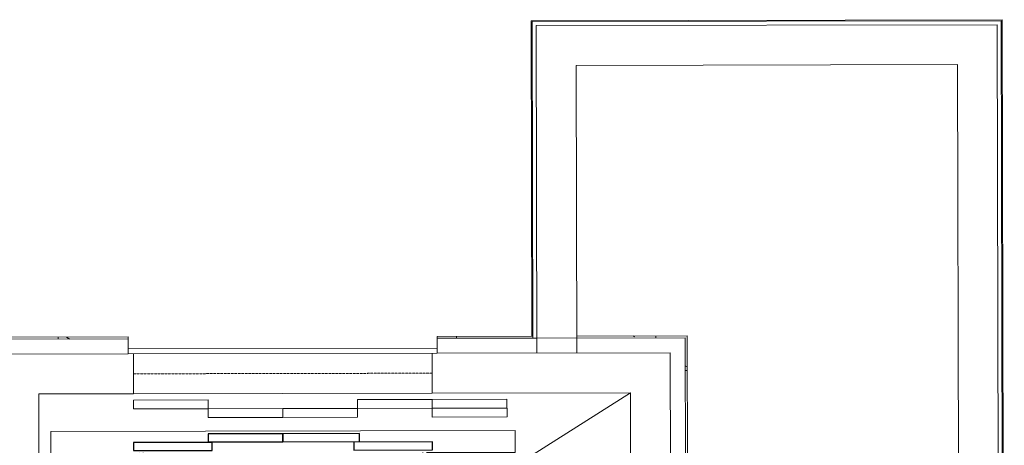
# Model space of a CAD drawing. Header units: millimetres. Extents: x 365044 to 878822, y -384447 to -241456.
# Tile 52 of 65: x 755719 to 760661, y -310617 to -308480. Entities that reach past the tile are written whole.
import ezdxf

# ---------------------------------------------------------------- set-up
doc = ezdxf.new("R2010")
doc.units = ezdxf.units.MM
doc.linetypes.add('Arrivals Level', pattern=[1.85, 1.25, -0.6])
for name, color, linetype, lineweight in [('0-1', 7, 'Continuous', 9), ('A-DETL-____-OTLN-1', 90, 'Arrivals Level', 9), ('A-WALL-____-MCUT', 95, 'Continuous', 18), ('A-WALL-____-MCUT-1', 113, 'Continuous', 9), ('A-WALL-____-OTLN', 113, 'Continuous', 9), ('A-WALL-____-PATT-1', 111, 'Continuous', 9), ('Q-CASE-____-MCUT', 31, 'Continuous', 25), ('Q-CASE-____-OTLN', 31, 'Continuous', 9), ('Q-SPCQ-____-OTLN', 91, 'Continuous', 9)]:
    doc.layers.add(name, color=color, linetype=linetype, lineweight=lineweight)
pattern_1 = [(0, (0, 0), (406.4, 101.6), [33.528, -271.272, 33.528, -271.272, -1625.6]), (0, (0, 0), (406.4, 101.6), [-609.6, 33.528, -576.072, 33.528, -271.272, -711.2]), (0, (0, 0), (406.4, 101.6), [-1524, 33.528, -169.672, 33.528, -474.472]), (120, (152.4, 50.8), (-291.18818, 301.152724), [33.528, -271.272, 33.528, -271.272, -1625.6]), (120, (152.4, 50.8), (-291.18818, 301.152724), [-609.6, 33.528, -576.072, 33.528, -271.272, -711.2]), (120, (152.4, 50.8), (-291.18818, 301.152724), [-1524, 33.528, -169.672, 33.528, -474.472]), (240, (203.2, 254), (-115.21182, -402.752724), [33.528, -271.272, 33.528, -271.272, -1625.6]), (240, (203.2, 254), (-115.21182, -402.752724), [-609.6, 33.528, -576.072, 33.528, -271.272, -711.2]), (240, (203.2, 254), (-115.21182, -402.752724), [-1524, 33.528, -169.672, 33.528, -474.472])]
pattern_2 = [(180, (133830, -51740), (-6e-14, -500), []), (270, (133830, -51740), (250, 2e-14), [])]

# ---------------------------------------------------------------- blocks, each defined once
blk = doc.blocks.new('Basic Wall _ Brick_Generic_Face - ___-1852332-Level 0 - ARRIVALS - T2 - ARRIVALS FORECOURT')
at = {"layer": 'A-WALL-____-PATT-1'}
h = blk.add_hatch(dxfattribs=at)
h.set_pattern_fill('FP_2', color=256, style=0, pattern_type=2)
h.set_pattern_definition(pattern_1)
h.paths.add_polyline_path([(138100, -45125), (138175, -45125), (138185, -45115), (133745, -45115), (133755, -45125), (137066.8, -45125)], flags=0)
h = blk.add_hatch(dxfattribs=at)
h.set_pattern_fill('FP_16', color=256, style=0, pattern_type=2)
h.set_pattern_definition([(90, (133830, -45200), (-500, 3e-14), []), (180, (133830, -45200), (-3e-14, -250), [])])
h.paths.add_polyline_path([(138100, -45125), (138175, -45125), (138185, -45115), (133745, -45115), (133755, -45125), (137066.8, -45125)], flags=0)
at = {"layer": 'A-WALL-____-OTLN'}
blk.add_line((138185, -45115), (133745, -45115), dxfattribs=at)
blk = doc.blocks.new('Basic Wall _ Brick_Generic_Face - ___-1852339-Level 0 - ARRIVALS - T2 - ARRIVALS FORECOURT')
at = {"layer": 'A-WALL-____-PATT-1'}
h = blk.add_hatch(dxfattribs=at)
h.set_pattern_fill('FP_2', color=256, style=0, pattern_type=2)
h.set_pattern_definition(pattern_1)
h.paths.add_polyline_path([(133745, -46369.6), (133755, -46369.6), (133755, -45889.6), (133745, -45889.6), (133745, -46157.5)], flags=0)
h.paths.add_polyline_path([(133745, -45669.6), (133755, -45669.6), (133755, -45125), (133745, -45115), (133745, -45200)], flags=0)
h = blk.add_hatch(dxfattribs=at)
h.set_pattern_fill('FP_17', color=256, style=0, pattern_type=2)
h.set_pattern_definition(pattern_2)
h.paths.add_polyline_path([(133745, -46369.6), (133755, -46369.6), (133755, -45889.6), (133745, -45889.6), (133745, -46157.5)], flags=0)
h.paths.add_polyline_path([(133745, -45669.6), (133755, -45669.6), (133755, -45125), (133745, -45115), (133745, -45200)], flags=0)
h = blk.add_hatch(dxfattribs=at)
h.set_pattern_fill('FP_2', color=256, style=0, pattern_type=2)
h.set_pattern_definition(pattern_1)
h.paths.add_polyline_path([(133755, -49021.6), (133755, -47920.4), (133745, -47920.4), (133745, -49021.6)], flags=0)
h = blk.add_hatch(dxfattribs=at)
h.set_pattern_fill('FP_17', color=256, style=0, pattern_type=2)
h.set_pattern_definition(pattern_2)
h.paths.add_polyline_path([(133755, -49021.6), (133755, -47920.4), (133745, -47920.4), (133745, -49021.6)], flags=0)
at = {"layer": 'A-WALL-____-OTLN'}
for p, q in [((133745, -45115), (133745, -45669.6)), ((133745, -45889.6), (133745, -46369.6)), ((133755, -46369.6), (133745, -46369.6)), ((133745, -47920.4), (133755, -47920.4)), ((133745, -47920.4), (133745, -49021.6))]:
    blk.add_line(p, q, dxfattribs=at)
blk = doc.blocks.new('4 PANEL DOOR 3000 - 4 PANEL DOOR 3000-9510952-Level 0 - ARRIVALS - T2 - ARRIVALS FORECOURT')
at = {"layer": 'Q-CASE-____-MCUT'}
for p, q in [((-355, 41.5), (-750, 41.5)), ((-750, 41.5), (-750, 1.5)), ((-750, 1.5), (-355, 1.5)), ((-355, 1.5), (-355, 41.5)), ((750, 41.5), (355, 41.5)), ((355, 41.5), (355, 1.5)), ((355, 1.5), (750, 1.5)), ((750, 1.5), (750, 41.5)), ((0, -1.5), (-384, -1.5)), ((-384, -1.5), (-384, -41.5)), ((-384, -41.5), (0, -41.5)), ((375, -1.5), (0, -1.5)), ((0, -1.5), (0, -41.5)), ((0, -41.5), (0, -1.5)), ((0, -41.5), (375, -41.5)), ((375, -41.5), (375, -1.5))]:
    blk.add_line(p, q, dxfattribs=at)
at = {"layer": 'Q-CASE-____-OTLN'}
for p, q in [((-925, 55), (-1165, 55)), ((-1165, 55), (-1165, -55)), ((-720, 55), (-923.7, 55)), ((-700, 55), (-703, 55)), ((703, 55), (700, 55)), ((923.7, 55), (720, 55)), ((1165, 55), (925, 55)), ((1165, -55), (1165, 55)), ((-1165, -55), (1165, -55))]:
    blk.add_line(p, q, dxfattribs=at)
blk = doc.blocks.new('ELVR - Four Panel Center Opening-Rear - F-FC-015-05 _1800x4000_-4405684-Level 0 - ARRIVALS - T2 - ARRIVALS FORECOURT')
at = {"layer": 'Q-SPCQ-____-OTLN'}
for p, q in [((-750, 220.6), (-1125, 220.6)), ((-1125, 220.6), (-1125, 131.7)), ((-750, 131.7), (-750, 220.6)), ((0, 220.6), (-375, 220.6)), ((-375, 220.6), (-375, 176.2)), ((0, 176.2), (0, 220.6)), ((375, 220.6), (0, 220.6)), ((0, 220.6), (0, 176.2)), ((375, 176.2), (375, 220.6)), ((-750, 176.2), (-1125, 176.2)), ((-375, 176.2), (-750, 176.2)), ((-750, 176.2), (-750, 131.7)), ((-375, 176.2), (0, 176.2)), ((-375, 131.7), (-375, 176.2)), ((0, 176.2), (375, 176.2)), ((750, 176.2), (375, 176.2)), ((375, 176.2), (375, 131.7)), ((750, 131.7), (750, 176.2)), ((-1125, 131.7), (-750, 131.7)), ((-750, 131.7), (-375, 131.7)), ((375, 131.7), (750, 131.7)), ((-775.4, -100), (775.4, -100)), ((-775.4, -100), (-775.4, -125.4)), ((775.4, -125.4), (-775.4, -125.4)), ((775.4, -125.4), (775.4, -100))]:
    blk.add_line(p, q, dxfattribs=at)
blk = doc.blocks.new('Basic Wall _ 092000-PLA02 - ___-16335697-Level 0 - ARRIVALS - T2 - ARRIVALS FORECOURT')
at = {"layer": 'A-WALL-____-OTLN'}
blk.add_line((132161, -45894.6), (132161, -43530), dxfattribs=at)
blk = doc.blocks.new('Basic Wall _ 092000-PLA02 - ___-16335912-Level 0 - ARRIVALS - T2 - ARRIVALS FORECOURT')
at = {"layer": 'A-WALL-____-OTLN'}
for p, q in [((132161, -43530), (135495, -43530)), ((136072.6, -43530), (137002.5, -43530)), ((137002.5, -43530), (137002.5, -43535))]:
    blk.add_line(p, q, dxfattribs=at)
blk = doc.blocks.new('Basic Wall _ 092000-PLA02 - ___-16336690-Level 0 - ARRIVALS - T2 - ARRIVALS FORECOURT')
at = {"layer": 'A-WALL-____-OTLN'}
blk.add_line((133745, -45894.6), (132161, -45894.6), dxfattribs=at)

msp = doc.modelspace()

# ---------------------------------------------------------------- linework, layer by layer
at = {"layer": '0-1'}
msp.add_line((758784.7, -310352.6), (757943.6, -310885.2), dxfattribs=at)
at = {"layer": 'A-DETL-____-OTLN-1'}
msp.add_line((757789.5, -310254.7), (756289.5, -310257.8), dxfattribs=at)
at = {"layer": 'A-WALL-____-MCUT'}
for p, q in [((760645.8, -308484.7), (758291.2, -308489.6)), ((758291.2, -308489.6), (758294.6, -310078.6)), ((760656, -313321.2), (760645.8, -308484.7)), ((760625.9, -308504.7), (758311.3, -308509.6)), ((758314.7, -310153.6), (758311.3, -308509.6)), ((760636, -313321.2), (760625.9, -308504.7)), ((758511.7, -308709.1), (760426.3, -308705.1)), ((758514.7, -310153.1), (758511.7, -308709.1)), ((760426.3, -308705.1), (760436, -313321.6)), ((756263.8, -310082.9), (755162.6, -310085.2)), ((756263.9, -310132.5), (756263.8, -310082.9)), ((758294.6, -310078.6), (757814.6, -310079.6)), ((757814.6, -310079.6), (757814.7, -310129.2)), ((759059.2, -310077), (758314.6, -310078.6)), ((759068.4, -314497), (759059.2, -310077)), ((756263.9, -310157.9), (755164.7, -310160.2)), ((756289.7, -310357.8), (756289.3, -310157.8)), ((757789.3, -310154.7), (757789.7, -310354.7)), ((757814.7, -310154.6), (758984.3, -310152.2)), ((755814.7, -310358.8), (756289.7, -310357.8)), ((755822.9, -314228.8), (755814.7, -310358.8)), ((757789.7, -310354.7), (758784.7, -310352.6)), ((758784.7, -310352.6), (758792.8, -314222.6))]:
    msp.add_line(p, q, dxfattribs=at)
at = {"layer": 'A-WALL-____-MCUT-1'}
for p, q in [((758294.6, -310078.6), (758314.6, -310078.6)), ((758993.3, -314422.1), (758984.3, -310152.2))]:
    msp.add_line(p, q, dxfattribs=at)
at = {"layer": 'A-WALL-____-OTLN'}
msp.add_line((757789.7, -310354.7), (756289.7, -310357.8), dxfattribs=at)

# ---------------------------------------------------------------- block references
at = {"layer": 'A-WALL-____-OTLN', "rotation": 270.1199999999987}
for name in ['Basic Wall _ 092000-PLA02 - ___-16335697-Level 0 - ARRIVALS - T2 - ARRIVALS FORECOURT', 'Basic Wall _ 092000-PLA02 - ___-16336690-Level 0 - ARRIVALS - T2 - ARRIVALS FORECOURT', 'Basic Wall _ 092000-PLA02 - ___-16335912-Level 0 - ARRIVALS - T2 - ARRIVALS FORECOURT', 'Basic Wall _ Brick_Generic_Face - ___-1852339-Level 0 - ARRIVALS - T2 - ARRIVALS FORECOURT', 'Basic Wall _ Brick_Generic_Face - ___-1852332-Level 0 - ARRIVALS - T2 - ARRIVALS FORECOURT']:
    msp.add_blockref(name, (803903.9, -176227.8), dxfattribs=at)
at = {"layer": 'Q-CASE-____-OTLN', "rotation": 180.1200000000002}
msp.add_blockref('4 PANEL DOOR 3000 - 4 PANEL DOOR 3000-9510952-Level 0 - ARRIVALS - T2 - ARRIVALS FORECOURT', (757040.3, -310600.2), dxfattribs=at)
at = {"layer": 'Q-SPCQ-____-OTLN', "rotation": 180.1200000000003}
msp.add_blockref('ELVR - Four Panel Center Opening-Rear - F-FC-015-05 _1800x4000_-4405684-Level 0 - ARRIVALS - T2 - ARRIVALS FORECOURT', (757039.5, -310256.2), dxfattribs=at)

doc.saveas('drawing.dxf')
